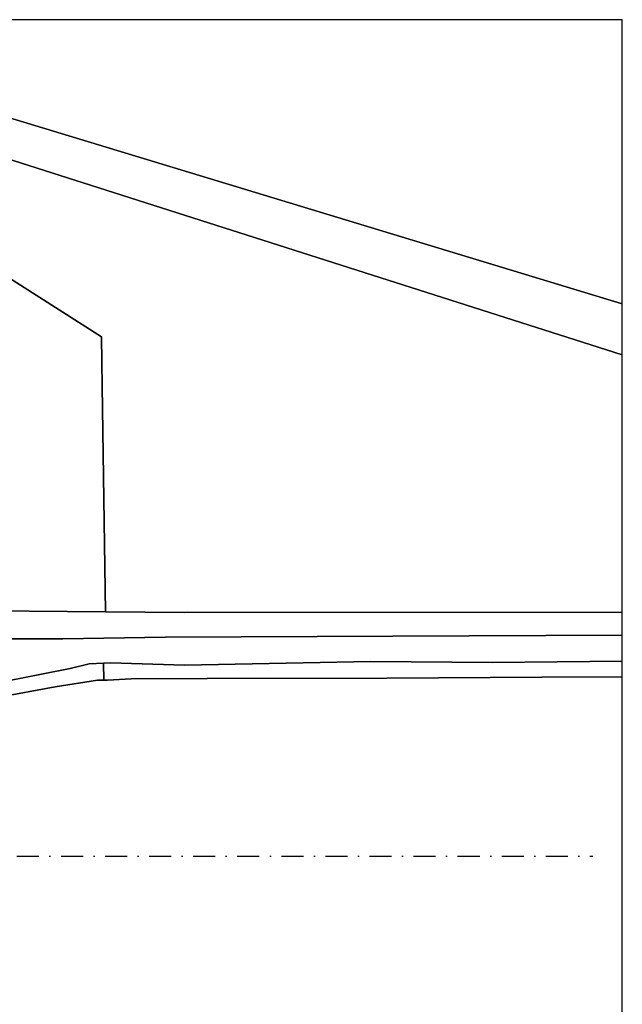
# Model space of a CAD drawing. Header units: millimetres. Extents: x 0 to 349009, y -191 to 220137.
# Tile 8 of 8: x 279545 to 349009, y 106606 to 220137. Entities that reach past the tile are written whole.
import ezdxf

# ---------------------------------------------------------------- set-up
doc = ezdxf.new("R2010")
doc.units = ezdxf.units.MM
doc.header["$LTSCALE"] = 200
for name, pattern in [('BESCHOE', [1000.1, 1000, -0.1]), ('DASHDOT', [25.4, 12.7, -6.35, 0, -6.35]), ('TAL-VLAK', [1000.1, 1000, -0.1]), ('TERR_AFSCH', [1000.1, 1000, -0.1]), ('VLIJN', [1000.1, 1000, -0.1])]:
    doc.linetypes.add(name, pattern=pattern)
for name, color, linetype in [('0-70', 5, 'Continuous'), ('T-25', 7, 'Continuous'), ('T-70', 5, 'Continuous')]:
    doc.layers.add(name, color=color, linetype=linetype)

msp = doc.modelspace()

# ---------------------------------------------------------------- linework, layer by layer
for p, q in [((349009, 220137), (0, 220137)), ((349009, 0), (349009, 220137))]:
    msp.add_line(p, q)
at = {"layer": '0-70', "linetype": 'DASHDOT'}
msp.add_line((248747, 123676, 112275), (345620, 123676, 112275), dxfattribs=at)
at = {"layer": 'T-25', "linetype": 'TAL-VLAK'}
for p, q in [((252839, 216570, 110046), (349009, 187367, 110478)), ((349009, 181499, 112410), (252841, 212169, 112052)), ((289212, 145946, 112432), (290001, 145981, 112382)), ((289230, 143987, 111952), (289212, 145946, 112432)), ((290001, 145981, 112382), (298545, 145716, 112385)), ((298545, 145716, 112385), (320004, 146120, 112472)), ((320004, 146120, 112472), (333996, 146030, 112588)), ((333996, 146030, 112588), (349009, 146181, 112509))]:
    msp.add_line(p, q, dxfattribs=at)
at = {"layer": 'T-25', "linetype": 'VLIJN'}
for p, q in [((252839, 216570, 110046), (349009, 187367, 110478)), ((349009, 187367, 110478), (252839, 216570, 110046)), ((349009, 181499, 112410), (252841, 212169, 112052)), ((252841, 212169, 112052), (349009, 181499, 112410)), ((288978, 183581, 112432), (252845, 206519, 112348)), ((252845, 206519, 112348), (288978, 183581, 112432)), ((289061, 177882, 112452), (288978, 183581, 112432)), ((288978, 183581, 112432), (289061, 177882, 112452)), ((289440, 151861, 112496), (289061, 177882, 112452)), ((289061, 177882, 112452), (289440, 151861, 112496)), ((280623, 151952, 112462), (254549, 152023, 112385)), ((254549, 152023, 112385), (280623, 151952, 112462)), ((289440, 151861, 112496), (280623, 151952, 112462)), ((280623, 151952, 112462), (289440, 151861, 112496)), ((298586, 151768, 112532), (289440, 151861, 112496)), ((289440, 151861, 112496), (298586, 151768, 112532)), ((349009, 151836, 112545), (298586, 151768, 112532)), ((298586, 151768, 112532), (349009, 151836, 112545)), ((266519, 148740, 112475), (284514, 148739, 112575)), ((284514, 148739, 112575), (266519, 148740, 112475)), ((284514, 148739, 112575), (296351, 148956, 112695)), ((296351, 148956, 112695), (284514, 148739, 112575)), ((296351, 148956, 112695), (322544, 149041, 112858)), ((322544, 149041, 112858), (296351, 148956, 112695)), ((322544, 149041, 112858), (349009, 149152, 112883)), ((349009, 149152, 112883), (322544, 149041, 112858)), ((285364, 145344, 112458), (272335, 142749, 112428)), ((287567, 145872, 112485), (285364, 145344, 112458)), ((289212, 145946, 112432), (287567, 145872, 112485)), ((290001, 145981, 112382), (289212, 145946, 112432)), ((289212, 145946, 112432), (290001, 145981, 112382)), ((289212, 145946, 112432), (289212, 145946, 112432)), ((298545, 145716, 112385), (290001, 145981, 112382)), ((290001, 145981, 112382), (298545, 145716, 112385)), ((320004, 146120, 112472), (298545, 145716, 112385)), ((298545, 145716, 112385), (320004, 146120, 112472)), ((333996, 146030, 112588), (320004, 146120, 112472)), ((320004, 146120, 112472), (333996, 146030, 112588)), ((349009, 146181, 112509), (333996, 146030, 112588)), ((333996, 146030, 112588), (349009, 146181, 112509))]:
    msp.add_line(p, q, dxfattribs=at)
at = {"layer": 'T-25', "linetype": 'TERR_AFSCH'}
for p, q in [((254549, 152023, 112385), (280623, 151952, 112462)), ((280623, 151952, 112462), (289440, 151861, 112496)), ((289440, 151861, 112496), (298586, 151768, 112532)), ((298586, 151768, 112532), (349009, 151836, 112545)), ((266519, 148740, 112475), (284514, 148739, 112575)), ((284514, 148739, 112575), (296351, 148956, 112695)), ((296351, 148956, 112695), (322544, 149041, 112858)), ((322544, 149041, 112858), (349009, 149152, 112883))]:
    msp.add_line(p, q, dxfattribs=at)
at = {"layer": 'T-25', "linetype": 'TAL-VLAK'}
msp.add_polyline3d([(289230, 143987, 111952), (288500, 143993, 111902), (283639, 143213, 111732), (267621, 140253, 111632), (258490, 138359, 111618), (258490, 139655, 112275), (259757, 140027, 112222), (264280, 140834, 112222), (272335, 142749, 112428), (285364, 145344, 112458), (287567, 145872, 112485), (289212, 145946, 112432), (289230, 143987, 111952)], close=True, dxfattribs=at)
at = {"layer": 'T-25', "linetype": 'VLIJN'}
msp.add_polyline3d([(289230, 143987, 111952), (288500, 143993, 111902), (283639, 143213, 111732), (267621, 140253, 111632), (258490, 138359, 111618), (258490, 139655, 112275), (259757, 140027, 112222), (264280, 140834, 112222), (272335, 142749, 112428), (285364, 145344, 112458), (287567, 145872, 112485), (289212, 145946, 112432), (289230, 143987, 111952)], close=True, dxfattribs=at)
msp.add_polyline3d([(349009, 144364, 111970), (339721, 144327, 112045), (321850, 144220, 112012), (301160, 144182, 112038), (292385, 144130, 112015), (289667, 143984, 112012), (289230, 143987, 111952), (289212, 145946, 112432), (289212, 145946, 112432)], dxfattribs=at)
at = {"layer": 'T-25', "linetype": 'BESCHOE'}
msp.add_polyline3d([(349009, 144364, 111970), (339721, 144327, 112045), (321850, 144220, 112012), (301160, 144182, 112038), (292385, 144130, 112015), (289667, 143984, 112012), (289230, 143987, 111952), (288500, 143993, 111902), (283639, 143213, 111732), (267621, 140253, 111632), (258490, 138359, 111618)], dxfattribs=at)
at = {"layer": 'T-25', "linetype": 'TAL-VLAK'}
msp.add_polyline3d([(349009, 144364, 111970), (339721, 144327, 112045), (321850, 144220, 112012), (301160, 144182, 112038), (292385, 144130, 112015), (289667, 143984, 112012), (289230, 143987, 111952), (289230, 143987, 111952)], dxfattribs=at)
at = {"layer": 'T-70'}
for p, q in [((301160, 144182, 112038), (321850, 144220, 112012)), ((321850, 144220, 112012), (339721, 144327, 112045)), ((339721, 144327, 112045), (349009, 144364, 111970)), ((267621, 140253, 111632), (283639, 143213, 111732)), ((283639, 143213, 111732), (288500, 143993, 111902)), ((288500, 143993, 111902), (289230, 143987, 111952)), ((289230, 143987, 111952), (289667, 143984, 112012)), ((289667, 143984, 112012), (292385, 144130, 112015)), ((292385, 144130, 112015), (301160, 144182, 112038))]:
    msp.add_line(p, q, dxfattribs=at)

doc.saveas('drawing.dxf')
